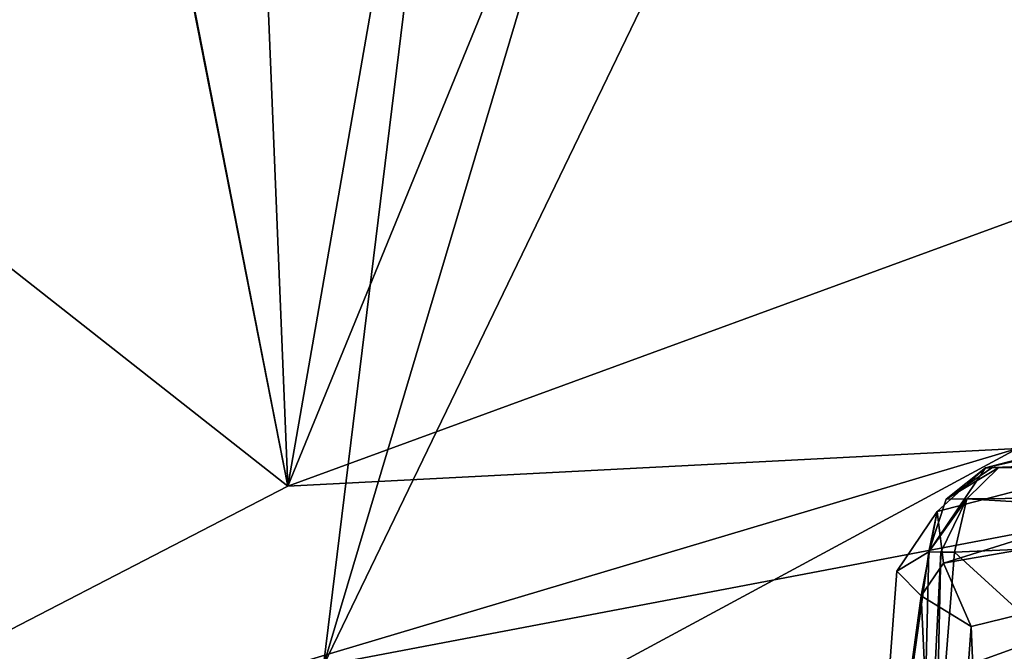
# Model space of a CAD drawing. Header units: millimetres. Extents: x -175 to 175, y 0 to 247.
# Tile 139 of 185: x 133.93 to 139.14, y 93.38 to 96.72. Entities that reach past the tile are written whole.
import ezdxf

# ---------------------------------------------------------------- set-up
doc = ezdxf.new("R2010")
doc.units = ezdxf.units.MM
doc.header["$LTSCALE"] = 65.185185
for name, color, linetype in [('1014', 7, 'CONTINUOUS'), ('1021', 7, 'CONTINUOUS'), ('1057', 7, 'CONTINUOUS'), ('1058', 7, 'CONTINUOUS'), ('1350', 7, 'CONTINUOUS'), ('859', 7, 'CONTINUOUS'), ('860', 7, 'CONTINUOUS'), ('866', 7, 'CONTINUOUS'), ('873', 7, 'CONTINUOUS'), ('891', 7, 'CONTINUOUS'), ('894', 7, 'CONTINUOUS'), ('899', 7, 'CONTINUOUS'), ('963', 7, 'CONTINUOUS')]:
    doc.layers.add(name, color=color, linetype=linetype)

msp = doc.modelspace()

# ---------------------------------------------------------------- linework, layer by layer
at = {"layer": '1014', "color": 7, "linetype": 'CONTINUOUS', "true_color": 0xe0f2ff}
for points in [[(144.1957, 95.6973, 17.1038), (143.9873, 95.4663, 17.8514), (139.0454, 94.3502, 14.5619), (144.1957, 95.6973, 17.1038)], [(139.0454, 94.3502, 14.5619), (143.9873, 95.4663, 17.8514), (138.7896, 94.1185, 15.223), (139.0454, 94.3502, 14.5619)], [(138.7896, 94.1185, 15.223), (143.9873, 95.4663, 17.8514), (138.8217, 93.8453, 15.5238), (138.7896, 94.1185, 15.223)], [(143.9873, 95.4663, 17.8514), (144.0108, 94.7466, 18.2255), (138.8217, 93.8453, 15.5238), (143.9873, 95.4663, 17.8514)], [(144.0108, 94.7466, 18.2255), (138.9692, 93.5104, 15.7355), (138.8217, 93.8453, 15.5238), (144.0108, 94.7466, 18.2255)]]:
    msp.add_3dface(points, dxfattribs=at)
at = {"layer": '1021', "color": 7, "linetype": 'CONTINUOUS', "true_color": 0xe0f2ff}
for points in [[(138.3974, 91.4199, 14.9619), (138.6858, 91.4135, 14.1725), (138.7447, 93.9053, 14.3616), (138.3974, 91.4199, 14.9619)], [(138.5764, 93.8027, 15.0803), (138.3974, 91.4199, 14.9619), (138.7447, 93.9053, 14.3616), (138.5764, 93.8027, 15.0803)], [(138.7447, 93.9053, 14.3616), (138.6858, 91.4135, 14.1725), (138.8087, 93.9041, 14.2776), (138.7447, 93.9053, 14.3616)], [(138.6858, 91.4135, 14.1725), (138.7806, 92.6385, 14.1854), (138.8087, 93.9041, 14.2776), (138.6858, 91.4135, 14.1725)], [(138.7806, 92.6385, 14.1854), (138.8814, 93.9042, 14.2007), (138.8087, 93.9041, 14.2776), (138.7806, 92.6385, 14.1854)], [(138.7049, 93.6725, 15.4467), (138.3974, 91.4199, 14.9619), (138.5764, 93.8027, 15.0803), (138.7049, 93.6725, 15.4467)], [(138.8113, 91.379, 15.6922), (138.3974, 91.4199, 14.9619), (138.7049, 93.6725, 15.4467), (138.8113, 91.379, 15.6922)], [(138.9692, 93.5104, 15.7355), (138.8113, 91.379, 15.6922), (138.7049, 93.6725, 15.4467), (138.9692, 93.5104, 15.7355)]]:
    msp.add_3dface(points, dxfattribs=at)
at = {"layer": '1057', "color": 7, "linetype": 'CONTINUOUS', "true_color": 0xe0f2ff}
for points in [[(139.0454, 94.3502, 14.5619), (138.7896, 94.1185, 15.223), (138.7447, 93.9053, 14.3616), (139.0454, 94.3502, 14.5619)], [(139.0454, 94.3502, 14.5619), (138.7447, 93.9053, 14.3616), (138.8375, 94.1846, 14.4218), (139.0454, 94.3502, 14.5619)], [(138.7896, 94.1185, 15.223), (138.7049, 93.6725, 15.4467), (138.5764, 93.8027, 15.0803), (138.7896, 94.1185, 15.223)], [(138.7896, 94.1185, 15.223), (138.5764, 93.8027, 15.0803), (138.7447, 93.9053, 14.3616), (138.7896, 94.1185, 15.223)], [(138.7896, 94.1185, 15.223), (138.8217, 93.8453, 15.5238), (138.7049, 93.6725, 15.4467), (138.7896, 94.1185, 15.223)], [(138.8217, 93.8453, 15.5238), (138.9692, 93.5104, 15.7355), (138.7049, 93.6725, 15.4467), (138.8217, 93.8453, 15.5238)]]:
    msp.add_3dface(points, dxfattribs=at)
at = {"layer": '1058', "color": 7, "linetype": 'CONTINUOUS', "true_color": 0xe0f2ff}
for points in [[(138.9468, 94.1863, 14.2912), (139.1147, 94.3526, 14.4814), (138.8375, 94.1846, 14.4218), (138.9468, 94.1863, 14.2912)], [(138.8375, 94.1846, 14.4218), (139.1147, 94.3526, 14.4814), (139.0778, 94.3506, 14.5199), (138.8375, 94.1846, 14.4218)], [(139.0454, 94.3502, 14.5619), (138.8375, 94.1846, 14.4218), (139.0778, 94.3506, 14.5199), (139.0454, 94.3502, 14.5619)], [(138.9468, 94.1863, 14.2912), (138.7447, 93.9053, 14.3616), (138.8087, 93.9041, 14.2776), (138.9468, 94.1863, 14.2912)], [(138.7447, 93.9053, 14.3616), (138.9468, 94.1863, 14.2912), (138.8375, 94.1846, 14.4218), (138.7447, 93.9053, 14.3616)], [(138.8814, 93.9042, 14.2007), (138.9468, 94.1863, 14.2912), (138.8087, 93.9041, 14.2776), (138.8814, 93.9042, 14.2007)]]:
    msp.add_3dface(points, dxfattribs=at)
at = {"layer": '1350', "color": 7, "linetype": 'CONTINUOUS', "true_color": 0xebebeb}
for points in [[(141.9005, 94.461, 11.8737), (144.1957, 95.6973, 17.1038), (139.0454, 94.3502, 14.5619), (141.9005, 94.461, 11.8737)], [(139.1147, 94.3526, 14.4814), (141.9005, 94.461, 11.8737), (139.0454, 94.3502, 14.5619), (139.1147, 94.3526, 14.4814)], [(139.1147, 94.3526, 14.4814), (139.0454, 94.3502, 14.5619), (139.0778, 94.3506, 14.5199), (139.1147, 94.3526, 14.4814)]]:
    msp.add_3dface(points, dxfattribs=at)
at = {"layer": '859', "color": 7, "linetype": 'CONTINUOUS', "true_color": 0xe0f2ff}
for points in [[(142.6998, 94.6654, 0.1619), (135.5406, 93.304, 0.6352), (143.0716, 108.9056, 82.4788), (142.6998, 94.6654, 0.1619)], [(143.0716, 108.9056, 82.4788), (135.5406, 93.304, 0.6352), (139.8458, 107.7442, 80.8221), (143.0716, 108.9056, 82.4788)], [(139.8458, 107.7442, 80.8221), (135.5406, 93.304, 0.6352), (137.1436, 106.3763, 78.5793), (139.8458, 107.7442, 80.8221)], [(135.5406, 93.304, 0.6352), (128.6726, 91.0652, 1.3833), (137.1436, 106.3763, 78.5793), (135.5406, 93.304, 0.6352)], [(137.1436, 106.3763, 78.5793), (128.6726, 91.0652, 1.3833), (135.1382, 105.0668, 75.9489), (137.1436, 106.3763, 78.5793)], [(128.6726, 91.0652, 1.3833), (130.9745, 97.2747, 36.5133), (135.1382, 105.0668, 75.9489), (128.6726, 91.0652, 1.3833)]]:
    msp.add_3dface(points, dxfattribs=at)
at = {"layer": '860', "color": 7, "linetype": 'CONTINUOUS', "true_color": 0xe0f2ff}
for points in [[(135.3516, 94.2541, 27.0216), (140.0577, 95.9756, 28.8568), (139.4857, 104.3594, 80.5559), (135.3516, 94.2541, 27.0216)], [(136.8387, 102.7824, 77.6963), (135.3516, 94.2541, 27.0216), (139.4857, 104.3594, 80.5559), (136.8387, 102.7824, 77.6963)], [(135.0612, 101.3808, 74.3624), (135.3516, 94.2541, 27.0216), (136.8387, 102.7824, 77.6963), (135.0612, 101.3808, 74.3624)], [(134.1587, 100.3566, 70.71), (135.3516, 94.2541, 27.0216), (135.0612, 101.3808, 74.3624), (134.1587, 100.3566, 70.71)], [(132.6538, 96.3753, 48.6444), (135.3516, 94.2541, 27.0216), (134.1534, 100.3457, 70.6544), (132.6538, 96.3753, 48.6444)], [(134.1534, 100.3457, 70.6544), (135.3516, 94.2541, 27.0216), (134.1557, 100.3509, 70.6824), (134.1534, 100.3457, 70.6544)], [(134.1557, 100.3509, 70.6824), (135.3516, 94.2541, 27.0216), (134.1587, 100.3566, 70.71), (134.1557, 100.3509, 70.6824)], [(130.9981, 92.0014, 24.3006), (135.3516, 94.2541, 27.0216), (132.6538, 96.3753, 48.6444), (130.9981, 92.0014, 24.3006)]]:
    msp.add_3dface(points, dxfattribs=at)
at = {"layer": '866', "color": 7, "linetype": 'CONTINUOUS', "true_color": 0xe0f2ff}
for points in [[(135.5406, 93.304, 0.6352), (142.6998, 94.6654, 0.1619), (133.7612, 91.4243, -5.5153), (135.5406, 93.304, 0.6352)], [(133.7612, 91.4243, -5.5153), (142.6998, 94.6654, 0.1619), (141.1416, 91.8942, -9.5626), (133.7612, 91.4243, -5.5153)]]:
    msp.add_3dface(points, dxfattribs=at)
at = {"layer": '873', "color": 7, "linetype": 'CONTINUOUS', "true_color": 0xe0f2ff}
msp.add_3dface([(132.6538, 96.3753, 48.6444), (134.1534, 100.3457, 70.6544), (133.1663, 100.3638, 70.7171), (132.6538, 96.3753, 48.6444)], dxfattribs=at)
at = {"layer": '891', "color": 7, "linetype": 'CONTINUOUS', "true_color": 0xe0f2ff}
for points in [[(140.0577, 95.9756, 28.8568), (135.3516, 94.2541, 27.0216), (139.2141, 94.4524, 25.0162), (140.0577, 95.9756, 28.8568)], [(135.3516, 94.2541, 27.0216), (130.9981, 92.0014, 24.3006), (139.2141, 94.4524, 25.0162), (135.3516, 94.2541, 27.0216)], [(139.2141, 94.4524, 25.0162), (130.9981, 92.0014, 24.3006), (133.9413, 91.6073, 21.152), (139.2141, 94.4524, 25.0162)], [(139.2141, 94.4524, 25.0162), (133.9413, 91.6073, 21.152), (141.5235, 91.33, 21.8331), (139.2141, 94.4524, 25.0162)]]:
    msp.add_3dface(points, dxfattribs=at)
at = {"layer": '894', "color": 7, "linetype": 'CONTINUOUS', "true_color": 0xe0f2ff}
for points in [[(138.9692, 93.5104, 15.7355), (144.0108, 94.7466, 18.2255), (140.1432, 65.4143, 17.3478), (138.9692, 93.5104, 15.7355)], [(138.8113, 91.379, 15.6922), (138.9692, 93.5104, 15.7355), (140.1432, 65.4143, 17.3478), (138.8113, 91.379, 15.6922)]]:
    msp.add_3dface(points, dxfattribs=at)
at = {"layer": '899', "color": 7, "linetype": 'CONTINUOUS', "true_color": 0xe0f2ff}
for points in [[(138.8814, 93.9042, 14.2007), (141.4562, 91.5547, 11.4223), (141.6386, 94.0256, 11.597), (138.8814, 93.9042, 14.2007)], [(138.7806, 92.6385, 14.1854), (141.4562, 91.5547, 11.4223), (138.8814, 93.9042, 14.2007), (138.7806, 92.6385, 14.1854)]]:
    msp.add_3dface(points, dxfattribs=at)
at = {"layer": '963', "color": 7, "linetype": 'CONTINUOUS', "true_color": 0xe0f2ff}
for points in [[(141.9005, 94.461, 11.8737), (139.1147, 94.3526, 14.4814), (144.8173, 94.383, 9.1406), (141.9005, 94.461, 11.8737)], [(139.1147, 94.3526, 14.4814), (138.9468, 94.1863, 14.2912), (144.6298, 94.2364, 8.9519), (139.1147, 94.3526, 14.4814)], [(144.8173, 94.383, 9.1406), (139.1147, 94.3526, 14.4814), (144.6298, 94.2364, 8.9519), (144.8173, 94.383, 9.1406)], [(138.9468, 94.1863, 14.2912), (141.6386, 94.0256, 11.597), (144.6298, 94.2364, 8.9519), (138.9468, 94.1863, 14.2912)], [(138.8814, 93.9042, 14.2007), (141.6386, 94.0256, 11.597), (138.9468, 94.1863, 14.2912), (138.8814, 93.9042, 14.2007)]]:
    msp.add_3dface(points, dxfattribs=at)

doc.saveas('drawing.dxf')
